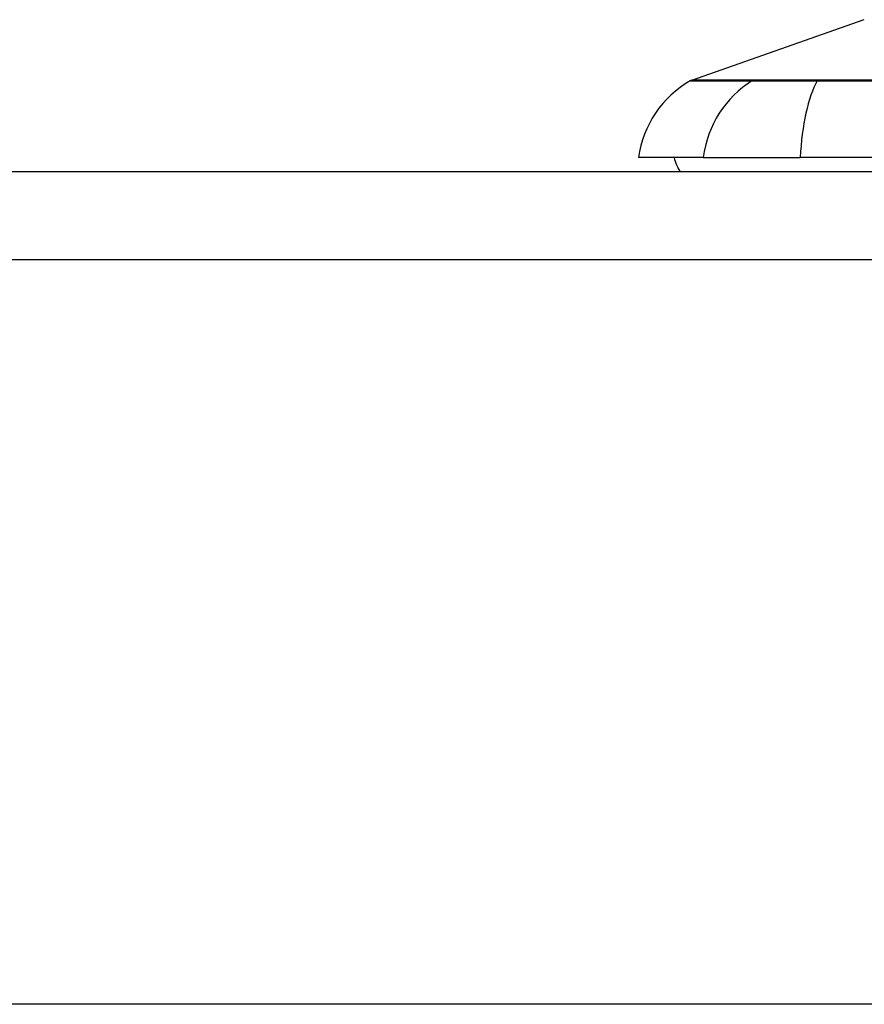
# Model space of a CAD drawing. Header units: inches. Extents: x 20 to 683, y 61 to 320.
# Tile 233 of 256: x 161.423 to 162.37, y 319.388 to 320.492. Entities that reach past the tile are written whole.
import ezdxf

# ---------------------------------------------------------------- set-up
doc = ezdxf.new("R2010")
doc.units = ezdxf.units.IN
doc.header["$MEASUREMENT"] = 0
doc.layers.add('Visible Edges(ANSI)', color=7, linetype='Continuous', lineweight=25)
doc.layers.add('Visible Tangent Edges(ANSI)', color=7, linetype='Continuous', lineweight=25)

msp = doc.modelspace()

# ---------------------------------------------------------------- linework, layer by layer
at = {"layer": 'Visible Edges(ANSI)'}
for p, q in [((162.1765, 320.4245), (162.37, 320.4923)), ((162.1894, 320.3376), (162.1166, 320.3376)), ((162.1894, 320.3376), (162.2982, 320.3376)), ((163.1555, 320.3376), (162.2982, 320.3376)), ((92.4468, 320.3219), (164.0518, 320.3219)), ((164.0518, 319.3879), (92.4468, 319.3879))]:
    msp.add_line(p, q, dxfattribs=at)
for centre, radius, start, end in [((162.2336, 320.3213), 0.1181, 119.8169, 172.0587), ((162.1797, 320.4152), 0.00984, 109.29, 119.8169), ((162.1953, 320.3455), 0.0394, 191.537, 216.8699)]:
    msp.add_arc(centre, radius, start, end, dxfattribs=at)
at = {"layer": 'Visible Tangent Edges(ANSI)'}
for p, q in [((162.2463, 320.4245), (162.2461, 320.4245)), ((162.3185, 320.4245), (162.318, 320.4245)), ((164.0518, 320.2229), (92.4468, 320.2229))]:
    msp.add_line(p, q, dxfattribs=at)
at = {"layer": 'Visible Tangent Edges(ANSI)', "flags": 128}
for points in [[(162.1749, 320.4238), (162.175, 320.4238), (162.1753, 320.4238), (162.1759, 320.4238), (162.1768, 320.4238), (162.1779, 320.4238), (162.1792, 320.4237), (162.1808, 320.4237), (162.1826, 320.4237), (162.1847, 320.4237), (162.187, 320.4237), (162.1895, 320.4237), (162.1923, 320.4237), (162.1953, 320.4237), (162.1985, 320.4237), (162.202, 320.4237), (162.2058, 320.4237), (162.2097, 320.4237), (162.2139, 320.4236), (162.2184, 320.4236), (162.223, 320.4236), (162.2279, 320.4236), (162.2331, 320.4236), (162.2384, 320.4236), (162.244, 320.4236)], [(162.2461, 320.4245), (162.2405, 320.4245), (162.2351, 320.4245), (162.2299, 320.4245), (162.225, 320.4245), (162.2203, 320.4245), (162.2159, 320.4245), (162.2116, 320.4245), (162.2077, 320.4245), (162.2039, 320.4245), (162.2004, 320.4245), (162.1971, 320.4245), (162.1941, 320.4245), (162.1913, 320.4245), (162.1887, 320.4245), (162.1864, 320.4245), (162.1843, 320.4245), (162.1825, 320.4245), (162.1809, 320.4245), (162.1796, 320.4245), (162.1785, 320.4245), (162.1776, 320.4245), (162.177, 320.4245), (162.1766, 320.4245), (162.1765, 320.4245)], [(162.244, 320.4236), (162.2456, 320.4236), (162.2473, 320.4235), (162.2491, 320.4235), (162.2511, 320.4235), (162.2532, 320.4235), (162.2555, 320.4235), (162.258, 320.4235), (162.2606, 320.4235), (162.2633, 320.4235), (162.2661, 320.4235), (162.2691, 320.4235), (162.2722, 320.4235), (162.2754, 320.4235), (162.2787, 320.4235), (162.2822, 320.4235), (162.2857, 320.4235), (162.2894, 320.4235), (162.2931, 320.4235), (162.297, 320.4235), (162.3009, 320.4235), (162.3049, 320.4235), (162.3089, 320.4235), (162.3131, 320.4236), (162.3173, 320.4236)], [(162.318, 320.4245), (162.3139, 320.4245), (162.3099, 320.4245), (162.3059, 320.4245), (162.302, 320.4245), (162.2982, 320.4245), (162.2945, 320.4245), (162.2908, 320.4245), (162.2873, 320.4245), (162.2838, 320.4245), (162.2805, 320.4245), (162.2772, 320.4245), (162.2741, 320.4245), (162.271, 320.4245), (162.2681, 320.4245), (162.2653, 320.4245), (162.2627, 320.4245), (162.2601, 320.4245), (162.2577, 320.4245), (162.2555, 320.4245), (162.2533, 320.4245), (162.2514, 320.4245), (162.2495, 320.4245), (162.2478, 320.4245), (162.2463, 320.4245)], [(162.3173, 320.4236), (162.3502, 320.4236), (162.3835, 320.4236)], [(162.3845, 320.4245), (162.3513, 320.4245), (162.3185, 320.4245)]]:
    msp.add_lwpolyline(points, dxfattribs=at)
at = {"layer": 'Visible Tangent Edges(ANSI)'}
for centre, major_axis, ratio, start_param, end_param in [((162.2998, 320.3213), (0, 0.1181), 0.943995, 0.523835, 1.432195), ((162.2487, 320.415), (0.00008, 0.00984), 0.945463, 0.267645, 0.531352), ((162.3368, 320.3213), (0, 0.1181), 0.32996, 0.523835, 1.432195), ((162.3189, 320.415), (-0.00003, 0.00984), 0.32572, 0.259229, 0.522936)]:
    msp.add_ellipse(centre, major_axis=major_axis, ratio=ratio, start_param=start_param, end_param=end_param, dxfattribs=at)

doc.saveas('drawing.dxf')
